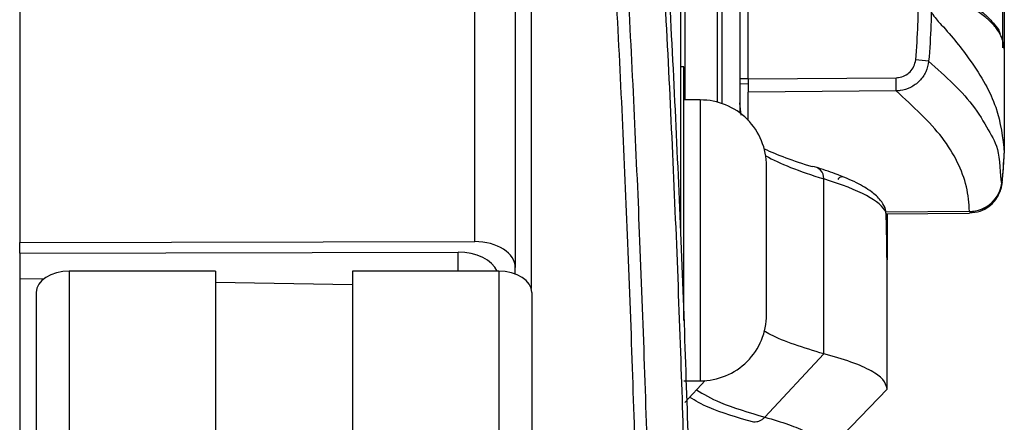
# Model space of a CAD drawing. Header units: millimetres. Extents: x 0 to 420, y 0 to 297.
# Tile 60 of 64: x 325.39 to 328.78, y 265.2 to 266.59. Entities that reach past the tile are written whole.
import ezdxf

# ---------------------------------------------------------------- set-up
doc = ezdxf.new("R2010")
doc.units = ezdxf.units.MM

msp = doc.modelspace()

# ---------------------------------------------------------------- linework, layer by layer
at = {"color": 7, "linetype": 'Continuous', "lineweight": 25}
for p, q in [((327.66526, 271.3844), (327.66526, 265.84668)), ((327.79218, 266.30169), (327.79218, 269.28227)), ((327.80746, 269.24348), (327.80746, 266.29706)), ((327.87003, 268.92862), (327.87003, 266.26409)), ((325.38999, 268.3243), (325.38999, 265.81804)), ((327.89848, 266.38167), (327.89848, 268.28842)), ((327.68054, 268.21787), (327.68054, 266.30926)), ((328.77513, 266.48908), (328.77513, 268.181)), ((328.78014, 268.18596), (328.78014, 266.48413)), ((326.95672, 265.82141), (326.95672, 267.17611)), ((327.09644, 266.89594), (327.09644, 265.73188)), ((327.15134, 266.90039), (327.15134, 265.66034)), ((328.78014, 266.48413), (328.78014, 266.48414)), ((328.78014, 266.48413), (328.78014, 266.126)), ((327.67664, 266.42303), (327.66526, 266.42303)), ((327.67664, 265.54985), (327.67664, 266.42303)), ((327.89848, 266.38144), (327.87003, 266.38144)), ((327.89848, 266.38167), (328.40781, 266.38575)), ((327.89848, 266.38167), (327.89848, 266.33633)), ((327.89848, 266.36394), (327.87003, 266.36444)), ((328.40781, 266.34041), (327.89848, 266.33633)), ((327.89848, 266.23891), (327.89848, 266.33633)), ((327.73352, 266.30926), (327.67664, 266.30926)), ((327.73352, 266.30926), (327.73352, 265.34227)), ((328.78014, 266.126), (328.78014, 266.12599)), ((327.96149, 265.5698), (327.96149, 266.08174)), ((328.15854, 265.4351), (328.15854, 266.0371)), ((328.77236, 266.02628), (328.77234, 266.02546)), ((328.66022, 265.9249), (328.37261, 265.9224)), ((328.66021, 265.92408), (328.66022, 265.9249)), ((328.66022, 265.9249), (328.66022, 265.92568)), ((328.37309, 265.91739), (328.66025, 265.91989)), ((328.37628, 265.91742), (328.37628, 265.7589)), ((325.38999, 265.81804), (326.95672, 265.82141)), ((325.38999, 265.78148), (325.38999, 265.81804)), ((325.38999, 265.78148), (326.89984, 265.78472)), ((325.38999, 265.78148), (325.38999, 265.69433)), ((326.89984, 265.71986), (326.89984, 265.78472)), ((328.37628, 265.31451), (328.37628, 265.7589)), ((327.09644, 265.71007), (327.09644, 265.73188)), ((325.38999, 265.69433), (325.47234, 265.69285)), ((325.38999, 265.69433), (325.38999, 264.65756)), ((326.06404, 265.71986), (325.56063, 265.71986)), ((325.56063, 265.71986), (325.56063, 180.21249)), ((326.06404, 265.71986), (326.06404, 180.50313)), ((326.53616, 265.71986), (326.53616, 174.21451)), ((327.03956, 265.71986), (326.53616, 265.71986)), ((327.03956, 265.71986), (327.03956, 174.21451)), ((326.06404, 265.68226), (326.53616, 265.67381)), ((325.44687, 265.64674), (325.44687, 180.14653)), ((327.15332, 265.64674), (327.15332, 174.14138)), ((327.95558, 265.21716), (328.15854, 265.4351)), ((327.67664, 265.34227), (327.73352, 265.34227)), ((327.68054, 265.26809), (327.75026, 265.34286)), ((328.16515, 265.09508), (328.37628, 265.31372)), ((328.37628, 265.31372), (328.37628, 265.31451))]:
    msp.add_line(p, q, dxfattribs=at)
at = {"color": 7, "linetype": 'Continuous', "lineweight": 25, "flags": 128}
for points in [[(325.56063, 265.71986), (325.53844, 265.71846), (325.5171, 265.7143), (325.49743, 265.70754), (325.48019, 265.69845), (325.46604, 265.68736), (325.45553, 265.67472), (325.44906, 265.661), (325.44687, 265.64674)], [(327.15332, 265.64674), (327.15114, 265.661), (327.14466, 265.67472), (327.13415, 265.68736), (327.12, 265.69845), (327.10276, 265.70754), (327.0831, 265.7143), (327.06175, 265.71846), (327.03956, 265.71986)]]:
    msp.add_lwpolyline(points, dxfattribs=at)
at = {"color": 7, "linetype": 'Continuous', "lineweight": 25}
for centre, radius, start, end in [((326.85289, 249.79832), 16.72748, 84.281638, 84.435221), ((326.84062, 266.36308), 1.56735, 359.1712, 0.8288), ((327.73396, 266.08174), 0.22753, 0, 90.11202), ((326.94453, 266.22073), 1.83806, 353.95163, 357.04549), ((328.11792, 266.03895), 0.04067, 357.40105, 89.52064), ((328.22131, 266.02698), 0.01707, 90.45949, 150.36316), ((328.6594, 266.03929), 0.11362, 270.41461, 353.82073), ((328.65941, 266.0385), 0.11361, 270.41075, 353.82145), ((328.32986, 265.92278), 0.04233, 359.8111, 24.79027), ((327.73396, 265.5698), 0.22753, 269.88798, 0)]:
    msp.add_arc(centre, radius, start, end, dxfattribs=at)
for centre, major_axis, ratio, start_param, end_param in [((335.40762, 266.12452), (7.57949, -0.13368), 0.0830679, 3.3253146, 3.4206413), ((335.40687, 266.08201), (7.53683, -0.13369), 0.0835378, 3.2966711, 3.420658), ((322.6881, 266.00365), (5.68817, -0.09956), 0.0824453, 0.0393937, 0.2790266), ((322.6881, 265.8715), (4.5938, -3.44185), 0.9746097, 0.6424295, 0.6608053), ((326.95424, 265.72998), (0.14219, 0.00324), 0.6425919, 6.2685474, 7.8218904), ((326.89736, 265.6933), (0.14219, 0.00324), 0.6425919, 0.2593796, 1.5387051)]:
    msp.add_ellipse(centre, major_axis=major_axis, ratio=ratio, start_param=start_param, end_param=end_param, dxfattribs=at)
for points, knots in [([(327.69321, 264.49286), (327.69233, 264.53197), (327.68846, 264.70252), (327.68019, 265.01531), (327.66643, 265.44572), (327.64937, 265.89202), (327.62854, 266.35071), (327.6039, 266.8221), (327.58347, 267.14261), (327.57291, 267.30835)], [0, 0, 0, 0, 0.046069, 0.2008949, 0.3557209, 0.5179675, 0.6749368, 0.8319064, 1, 1, 1, 1]), ([(327.58723, 267.30973), (327.59779, 267.14517), (327.6182, 266.82694), (327.64284, 266.35892), (327.66368, 265.90351), (327.68076, 265.4604), (327.69454, 265.0331), (327.70306, 264.71435), (327.70706, 264.53754), (327.70811, 264.49095)], [0, 0, 0, 0, 0.16655546, 0.32208, 0.47760406, 0.63834915, 0.79173684, 0.94512434, 1, 1, 1, 1]), ([(327.45727, 267.14714), (327.46635, 266.99493), (327.48422, 266.69547), (327.50621, 266.25307), (327.52551, 265.80977), (327.54186, 265.36578), (327.55562, 264.92353), (327.56237, 264.64436), (327.56575, 264.50477)], [0, 0, 0, 0, 0.1647328, 0.3241031, 0.4834733, 0.6563822, 0.8281911, 1, 1, 1, 1]), ([(327.52497, 264.51052), (327.52162, 264.648), (327.51493, 264.92295), (327.50131, 265.36081), (327.48507, 265.80305), (327.46577, 266.24752), (327.4438, 266.69106), (327.42596, 266.9913), (327.41689, 267.1439)], [0, 0, 0, 0, 0.1696399, 0.3392798, 0.5133458, 0.673769, 0.8341923, 1, 1, 1, 1]), ([(328.52355, 266.71218), (328.54089, 266.70452), (328.57926, 266.68756), (328.62969, 266.66125), (328.6754, 266.63328), (328.7032, 266.61228), (328.72715, 266.59127), (328.74624, 266.57027), (328.76252, 266.54925), (328.76498, 266.53756), (328.76547, 266.53522)], [0, 0, 0, 0, 0.1302824, 0.288343, 0.4465265, 0.6047374, 0.6442518, 0.8023123, 0.9603728, 1, 1, 1, 1]), ([(328.78014, 266.48414), (328.77802, 266.49949), (328.77461, 266.52417), (328.7519, 266.55819), (328.73211, 266.57919), (328.70821, 266.60019), (328.68038, 266.62119), (328.63466, 266.64916), (328.58423, 266.67546), (328.54585, 266.69242), (328.52851, 266.70009)], [0, 0, 0, 0, 0.2128192, 0.3423754, 0.4719316, 0.50432, 0.6339994, 0.7636564, 0.8932125, 1, 1, 1, 1]), ([(328.47497, 266.44696), (328.47825, 266.48756), (328.4827, 266.54268), (328.48329, 266.59796), (328.48345, 266.61252)], [0, 0, 0, 0, 0.7365741, 1, 1, 1, 1]), ([(328.52832, 266.61241), (328.52816, 266.59745), (328.52754, 266.54074), (328.52296, 266.48419), (328.51959, 266.44256)], [0, 0, 0, 0, 0.26388418, 1, 1, 1, 1]), ([(328.52832, 266.61241), (328.53026, 266.60934), (328.54224, 266.59041), (328.59274, 266.53774), (328.67958, 266.42797), (328.76304, 266.28352), (328.77444, 266.17853), (328.78014, 266.126)], [0, 0, 0, 0, 0.0117013, 0.0722088, 0.3141935, 0.6568871, 1, 1, 1, 1]), ([(328.40781, 266.38575), (328.41052, 266.38587), (328.42081, 266.38633), (328.4383, 266.39177), (328.45691, 266.40536), (328.47051, 266.42442), (328.47349, 266.43945), (328.47497, 266.44696)], [0, 0, 0, 0, 0.0821077, 0.3116546, 0.5407071, 0.7703697, 1, 1, 1, 1]), ([(328.51959, 266.44256), (328.51708, 266.43006), (328.51206, 266.40504), (328.4894, 266.37331), (328.45847, 266.35061), (328.42941, 266.34145), (328.41231, 266.34063), (328.40781, 266.34041)], [0, 0, 0, 0, 0.2296881, 0.4595969, 0.6887793, 0.9180889, 1, 1, 1, 1]), ([(328.51959, 266.44256), (328.57805, 266.39021), (328.66714, 266.31042), (328.73267, 266.19167), (328.7674, 266.13327), (328.76737, 266.01007), (328.77235, 266.02706), (328.77235, 266.02706)], [0, 0, 0, 0, 0.3887669, 0.5925279, 0.7962893, 0.9999993, 1, 1, 1, 1]), ([(328.66022, 265.92568), (328.65813, 265.954), (328.65393, 266.01066), (328.62102, 266.09539), (328.55502, 266.20555), (328.46614, 266.28697), (328.40781, 266.34041)], [0, 0, 0, 0, 0.20362021, 0.40724063, 0.61094774, 1, 1, 1, 1]), ([(327.87419, 266.25673), (327.87213, 266.27047), (327.87004, 266.28447), (327.87003, 266.29865), (327.87003, 266.29891)], [0, 0, 0, 0, 0.9817079, 1, 1, 1, 1]), ([(328.77221, 266.02034), (328.77387, 266.03699), (328.7772, 266.07026), (328.77916, 266.10363), (328.78014, 266.12029)], [0, 0, 0, 0, 0.5005685, 1, 1, 1, 1]), ([(328.36841, 265.94025), (328.36391, 265.94822), (328.35239, 265.96865), (328.32155, 265.99551), (328.27204, 266.02502), (328.20775, 266.05262), (328.15355, 266.07024), (328.13011, 266.07786)], [0, 0, 0, 0, 0.1243288, 0.3184422, 0.5537349, 0.8070048, 1, 1, 1, 1]), ([(328.66064, 265.92112), (328.67307, 265.92197), (328.69698, 265.92359), (328.72656, 265.9404), (328.74752, 265.96036), (328.76062, 265.98061), (328.76799, 265.9989), (328.77137, 266.01337), (328.77248, 266.02219), (328.77267, 266.0254), (328.77268, 266.02546)], [0, 0, 0, 0, 0.2191321, 0.421732, 0.5896032, 0.7314094, 0.8479313, 0.9378161, 0.9988061, 1, 1, 1, 1]), ([(328.77235, 266.02706), (328.77235, 266.02706), (328.77236, 266.0268), (328.77236, 266.02654), (328.77236, 266.02628)], [0, 0, 0, 0, 0.0003655, 1, 1, 1, 1]), ([(328.37367, 265.90273), (328.37348, 265.90809), (328.37312, 265.91804), (328.37265, 265.92501), (328.37116, 265.93235), (328.36996, 265.93743), (328.3684, 265.94003), (328.36815, 265.94045)], [0, 0, 0, 0, 0.3817903, 0.7084151, 0.8426141, 0.9749819, 1, 1, 1, 1]), ([(328.37371, 265.90203), (328.3735, 265.90762), (328.3731, 265.9184), (328.37248, 265.92126), (328.37219, 265.92264)], [0, 0, 0, 0, 0.51876248, 1, 1, 1, 1]), ([(328.37628, 265.7589), (328.37624, 265.76539), (328.37618, 265.77496), (328.37596, 265.79259), (328.37589, 265.79826)], [0, 0, 0, 0, 0.6780258, 1, 1, 1, 1]), ([(328.15854, 265.4351), (328.1238, 265.44566), (328.0528, 265.46722), (327.98597, 265.49393), (327.95966, 265.5102), (327.95215, 265.51485)], [0, 0, 0, 0, 0.4063277, 0.8303661, 1, 1, 1, 1]), ([(328.37628, 265.31451), (328.37347, 265.32538), (328.36806, 265.34626), (328.32419, 265.3771), (328.25848, 265.40662), (328.19126, 265.42578), (328.15854, 265.4351)], [0, 0, 0, 0, 0.26022739, 0.50007261, 0.75663822, 1, 1, 1, 1]), ([(327.9176, 265.19942), (327.86109, 265.21604), (327.76604, 265.244), (327.71673, 265.2735), (327.69674, 265.28546)], [0, 0, 0, 0, 0.5944969, 1, 1, 1, 1]), ([(327.72067, 265.31113), (327.74471, 265.29645), (327.79741, 265.26426), (327.89986, 265.23375), (327.95558, 265.21716)], [0, 0, 0, 0, 0.456069, 1, 1, 1, 1]), ([(327.95558, 265.21716), (327.98403, 265.2088), (328.04102, 265.19207), (328.10163, 265.16606), (328.14344, 265.13947), (328.16312, 265.11574), (328.16457, 265.10082), (328.16513, 265.09506)], [0, 0, 0, 0, 0.21562091, 0.43203555, 0.64766207, 0.86408096, 1, 1, 1, 1])]:
    msp.add_open_spline(points, degree=3, knots=knots, dxfattribs=at)
msp.add_open_spline([(327.95558, 265.21716), (327.95296, 265.21464), (327.94772, 265.20959), (327.93831, 265.20419), (327.92819, 265.20047), (327.92113, 265.19977), (327.9176, 265.19942)], degree=3, dxfattribs=at)

doc.saveas('drawing.dxf')
